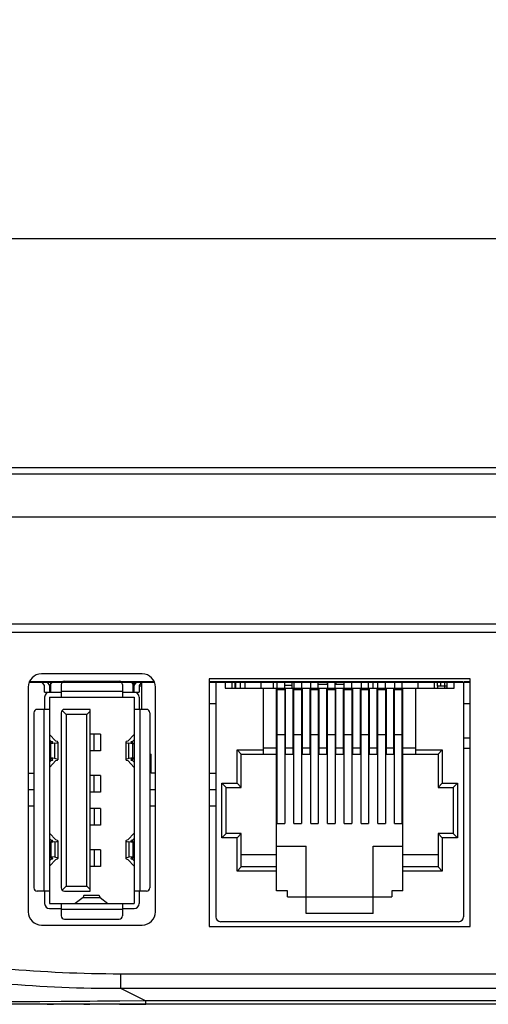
# Model space of a CAD drawing. Header units: millimetres. Extents: x -3986 to -2796, y 1863 to 2704.
# Tile 14 of 27: x -3570 to -3542, y 2369 to 2429. Entities that reach past the tile are written whole.
import ezdxf

# ---------------------------------------------------------------- set-up
doc = ezdxf.new("R2010")
doc.units = ezdxf.units.MM
doc.header["$LTSCALE"] = 65.395
doc.header["$PDMODE"] = 3
doc.header["$PDSIZE"] = 8
doc.linetypes.add('CENTERX2', pattern=[101.6, 63.5, -12.7, 12.7, -12.7])
doc.layers.get('0').update_dxf_attribs({"linetype": 'CONTINUOUS'})
doc.layers.get('Defpoints').update_dxf_attribs({"linetype": 'CONTINUOUS'})
for name, color, linetype in [('2378309_01-SHAPE', 7, 'CONTINUOUS'), ('2378309_03-SHAPE', 7, 'CONTINUOUS'), ('533980471-SHAPE', 7, 'CONTINUOUS'), ('BATT_CR2032-SHAPE', 7, 'CONTINUOUS'), ('BATTERY_COVER-RN07W-SHAPE', 7, 'CONTINUOUS'), ('CASE-RN07W-SHAPE', 7, 'CONTINUOUS'), ('FX-W-124-SHAPE', 7, 'CONTINUOUS'), ('KHS02-OTAX-SHAPE', 7, 'CONTINUOUS'), ('M50-3100545-SHAPE', 7, 'CONTINUOUS'), ('PCB_MAIN-OP_07W_BASE-SHAPE', 7, 'CONTINUOUS'), ('TACT_FSM6JS_TE-SHAPE', 7, 'CONTINUOUS'), ('TOUCH-700MIWE-42P-SHAPE', 7, 'CONTINUOUS'), ('USB-1001-008-01001_CNC-SHAPE', 7, 'CONTINUOUS')]:
    doc.layers.add(name, color=color, linetype=linetype)
doc.styles.get("Standard").update_dxf_attribs({"font": 'gothic.ttf'})
doc.dimstyles.new('WALL', dxfattribs={"dimtxt": 10, "dimasz": 8, "dimexe": 5, "dimexo": 5, "dimgap": 1.5, "dimtad": 1, "dimtoh": 1, "dimdsep": 46, "dimtxsty": 'Standard', "dimcen": 0, "dimadec": 0, "dimazin": 0, "dimtp": 0.001, "dimtm": 0.001, "dimtfac": 1, "dimtofl": 0, "dimtmove": 0, "dimatfit": 3, "dimfxl": 1, "dimtolj": 1, "dimarcsym": 0})

# ---------------------------------------------------------------- blocks, each defined once
blk = doc.blocks.new('*D397')
at = {"color": 0, "lineweight": -2}
for p, q in [((-3590.65, 2403.572), (-3590.65, 2420.412)), ((-3421.75, 2403.572), (-3421.75, 2420.412)), ((-3429.75, 2415.412), (-3582.65, 2415.412))]:
    blk.add_line(p, q, dxfattribs=at)
at = {"color": 0}
for points in [[(-3582.65, 2416.746), (-3582.65, 2414.079), (-3590.65, 2415.412)], [(-3429.75, 2414.079), (-3429.75, 2416.746), (-3421.75, 2415.412)]]:
    blk.add_solid(points, dxfattribs=at)
at = {"layer": 'Defpoints', "color": 0}
for p in [(-3590.65, 2415.412), (-3590.65, 2398.572), (-3421.75, 2398.572)]:
    blk.add_point(p, dxfattribs=at)
at = {"color": 0, "linetype": 'CENTERX2', "insert": (-3504.64, 2422.106), "char_height": 10, "attachment_point": 5}
blk.add_mtext('\\A1;168.9', dxfattribs=at)

msp = doc.modelspace()

# ---------------------------------------------------------------- linework, layer by layer
at = {"layer": '2378309_01-SHAPE', "color": 7, "linetype": 'Continuous'}
for p, q in [((-3563.042822, 2388.422052), (-3563.136794, 2388.422052)), ((-3563.129592, 2388.322052), (-3563.079592, 2388.322052)), ((-3563.089592, 2388.572052), (-3563.089592, 2388.422052)), ((-3562.639592, 2388.322052), (-3562.779592, 2388.322052))]:
    msp.add_line(p, q, dxfattribs=at)
at = {"layer": '2378309_03-SHAPE', "color": 7, "linetype": 'Continuous'}
for p, q in [((-3568.139592, 2388.572052), (-3568.139592, 2388.431308)), ((-3562.639592, 2388.562427), (-3562.639592, 2386.922052)), ((-3556.939592, 2388.572052), (-3556.939592, 2388.216452)), ((-3556.639592, 2388.216452), (-3556.639592, 2388.572052)), ((-3562.129592, 2384.222052), (-3562.039592, 2384.222052)), ((-3562.039592, 2383.072052), (-3562.039592, 2384.222052)), ((-3569.489592, 2383.072052), (-3569.149592, 2383.072052)), ((-3561.789592, 2383.072052), (-3562.039592, 2383.072052)), ((-3558.539592, 2383.072052), (-3558.139592, 2383.072052))]:
    msp.add_line(p, q, dxfattribs=at)
at = {"layer": '533980471-SHAPE', "color": 7, "linetype": 'Continuous'}
for p, q in [((-3544.714592, 2388.322052), (-3544.714592, 2388.572052)), ((-3544.139592, 2388.322052), (-3544.714592, 2388.322052)), ((-3544.514592, 2388.322052), (-3544.514592, 2388.572052)), ((-3544.220192, 2388.216452), (-3544.214592, 2388.222052)), ((-3544.214592, 2388.222052), (-3544.139592, 2388.222052))]:
    msp.add_line(p, q, dxfattribs=at)
at = {"layer": 'BATT_CR2032-SHAPE', "color": 7, "linetype": 'Continuous'}
for p, q in [((-3562.039592, 2384.022052), (-3562.129592, 2384.022052)), ((-3562.129592, 2383.872052), (-3562.039592, 2383.872052))]:
    msp.add_line(p, q, dxfattribs=at)
at = {"layer": 'BATTERY_COVER-RN07W-SHAPE', "color": 7, "linetype": 'Continuous'}
for p, q in [((-3568.33631, 2369.072052), (-3567.952712, 2369.072052)), ((-3566.123145, 2369.072052), (-3565.7594, 2369.072052)), ((-3563.965232, 2369.072052), (-3562.362755, 2369.072052))]:
    msp.add_line(p, q, dxfattribs=at)
at = {"layer": 'CASE-RN07W-SHAPE', "color": 7, "linetype": 'Continuous'}
for p, q in [((-3590.626902, 2401.172052), (-3421.772282, 2401.172052)), ((-3604.822893, 2398.572052), (-3404.45629, 2398.572052)), ((-3404.626503, 2392.071881), (-3604.65268, 2392.071881)), ((-3405.139592, 2391.572052), (-3604.139592, 2391.572052)), ((-3562.589592, 2389.072052), (-3568.689592, 2389.072052)), ((-3558.539592, 2388.772052), (-3558.539592, 2373.772052)), ((-3542.739592, 2388.772052), (-3558.539592, 2388.772052)), ((-3542.739592, 2373.772052), (-3542.739592, 2388.772052)), ((-3569.489592, 2388.272052), (-3569.489592, 2374.672052)), ((-3561.789592, 2374.672052), (-3561.789592, 2388.272052)), ((-3544.698164, 2388.216452), (-3544.696326, 2388.321733)), ((-3543.139592, 2384.572052), (-3542.739592, 2384.572052)), ((-3569.489592, 2382.072052), (-3569.149592, 2382.072052)), ((-3562.129592, 2382.072052), (-3561.789592, 2382.072052)), ((-3558.539592, 2382.072052), (-3558.139592, 2382.072052)), ((-3569.489592, 2381.089504), (-3569.149592, 2381.089504)), ((-3562.129592, 2381.089504), (-3561.789592, 2381.089504)), ((-3558.539592, 2381.089504), (-3558.139592, 2381.089504)), ((-3568.689592, 2373.872052), (-3562.589592, 2373.872052)), ((-3558.539592, 2373.772052), (-3542.739592, 2373.772052)), ((-3563.910893, 2370.923251), (-3563.910893, 2370.044217)), ((-3563.910893, 2370.923251), (-3519.607279, 2370.923251)), ((-3563.910893, 2370.044217), (-3562.362755, 2369.279079)), ((-3563.910893, 2370.044217), (-3519.622623, 2370.044217)), ((-3439.678546, 2369.072052), (-3581.512765, 2369.072052)), ((-3569.752807, 2369.218375), (-3569.795891, 2369.21808)), ((-3569.751022, 2369.2185), (-3569.793991, 2369.218207)), ((-3569.669651, 2369.218948), (-3569.752807, 2369.218375)), ((-3568.792067, 2369.22517), (-3569.669651, 2369.218948)), ((-3567.49951, 2369.234903), (-3568.792067, 2369.22517)), ((-3566.639165, 2369.241723), (-3567.49951, 2369.234903)), ((-3565.759912, 2369.248955), (-3566.639165, 2369.241723)), ((-3565.30525, 2369.252792), (-3565.759912, 2369.248955)), ((-3564.420109, 2369.260442), (-3565.30525, 2369.252792)), ((-3563.965326, 2369.264462), (-3564.420109, 2369.260442)), ((-3563.942931, 2369.264662), (-3563.965326, 2369.264462)), ((-3563.9428, 2369.26374), (-3563.965163, 2369.26356)), ((-3562.362755, 2369.279079), (-3563.942931, 2369.264662)), ((-3562.362755, 2369.072052), (-3562.362755, 2369.279079)), ((-3519.635978, 2369.279079), (-3562.362755, 2369.279079))]:
    msp.add_line(p, q, dxfattribs=at)
for centre, start, end in [((-3568.689592, 2388.272052), 90, 180), ((-3562.589592, 2388.272052), 0, 90), ((-3568.689592, 2374.672052), 180, 270), ((-3562.589592, 2374.672052), 270, 0)]:
    msp.add_arc(centre, 0.8, start, end, dxfattribs=at)
for points, knots in [([(-3582.517017, 2373.048119), (-3580.990785, 2372.708839), (-3574.859328, 2371.502539), (-3568.596454, 2370.923254), (-3563.910893, 2370.923251)], [0, 0, 0, 0, 0.250196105, 1, 1, 1, 1]), ([(-3582.725746, 2372.122121), (-3581.182047, 2371.783334), (-3574.980648, 2370.582395), (-3568.647046, 2370.022332), (-3563.910893, 2370.044217)], [0, 0, 0, 0, 0.250202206, 1, 1, 1, 1]), ([(-3569.795891, 2369.21808), (-3570.377081, 2369.214103), (-3572.563004, 2369.200033), (-3574.748956, 2369.189603), (-3576.353718, 2369.185994)], [0, 0, 0, 0, 0.265878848, 1, 1, 1, 1])]:
    msp.add_open_spline(points, degree=3, knots=knots, dxfattribs=at)
at = {"layer": 'FX-W-124-SHAPE', "color": 7, "linetype": 'Continuous'}
for p, q in [((-3558.139592, 2388.572052), (-3557.573792, 2388.572052)), ((-3558.139592, 2388.572052), (-3558.139592, 2374.372052)), ((-3557.573792, 2388.572052), (-3557.573792, 2388.216452)), ((-3557.573792, 2388.216452), (-3543.705392, 2388.216452)), ((-3557.139592, 2388.216452), (-3557.139592, 2388.572052)), ((-3556.989592, 2388.572052), (-3556.989592, 2388.216452)), ((-3556.354592, 2388.216452), (-3556.354592, 2388.572052)), ((-3555.402092, 2388.572052), (-3555.402092, 2388.216452)), ((-3555.249692, 2384.216452), (-3555.249692, 2388.216452)), ((-3554.462292, 2375.948752), (-3554.462292, 2388.216452)), ((-3554.424192, 2388.216452), (-3554.424192, 2388.572052)), ((-3554.424192, 2388.127552), (-3553.966992, 2388.127552)), ((-3554.424192, 2380.025554), (-3554.424192, 2388.127552)), ((-3553.966992, 2388.216452), (-3553.966992, 2388.572052)), ((-3553.966992, 2388.127552), (-3553.966992, 2380.025554)), ((-3553.928892, 2388.216452), (-3553.928892, 2384.216452)), ((-3553.446292, 2384.216452), (-3553.446292, 2388.216452)), ((-3553.408192, 2388.572052), (-3553.408192, 2388.216452)), ((-3553.408192, 2388.127552), (-3552.950992, 2388.127552)), ((-3553.408192, 2380.025554), (-3553.408192, 2388.127552)), ((-3552.950992, 2388.572052), (-3552.950992, 2388.216452)), ((-3552.950992, 2388.127552), (-3552.950992, 2380.025554)), ((-3552.912892, 2388.216452), (-3552.912892, 2384.216452)), ((-3552.430292, 2384.216452), (-3552.430292, 2388.216452)), ((-3552.392192, 2388.216452), (-3552.392192, 2388.572052)), ((-3552.392192, 2388.127552), (-3551.934992, 2388.127552)), ((-3552.392192, 2380.025554), (-3552.392192, 2388.127552)), ((-3551.934992, 2388.216452), (-3551.934992, 2388.572052)), ((-3551.934992, 2388.127552), (-3551.934992, 2380.025554)), ((-3551.896892, 2388.216452), (-3551.896892, 2384.216452)), ((-3551.414292, 2384.216452), (-3551.414292, 2388.216452)), ((-3551.376192, 2388.572052), (-3551.376192, 2388.216452)), ((-3551.376192, 2388.127552), (-3550.918992, 2388.127552)), ((-3551.376192, 2380.025554), (-3551.376192, 2388.127552)), ((-3550.918992, 2388.216452), (-3550.918992, 2388.572052)), ((-3550.918992, 2388.127552), (-3550.918992, 2380.025554)), ((-3550.880892, 2388.216452), (-3550.880892, 2384.216452)), ((-3550.398292, 2384.216452), (-3550.398292, 2388.216452)), ((-3550.360192, 2388.216452), (-3550.360192, 2388.572052)), ((-3550.360192, 2388.127552), (-3549.902992, 2388.127552)), ((-3550.360192, 2380.025554), (-3550.360192, 2388.127552)), ((-3549.902992, 2388.216452), (-3549.902992, 2388.572052)), ((-3549.902992, 2388.127552), (-3549.902992, 2380.025554)), ((-3549.864892, 2388.216452), (-3549.864892, 2384.216452)), ((-3549.382292, 2384.216452), (-3549.382292, 2388.216452)), ((-3549.344192, 2388.572052), (-3549.344192, 2388.216452)), ((-3549.344192, 2388.127552), (-3548.886992, 2388.127552)), ((-3549.344192, 2380.025554), (-3549.344192, 2388.127552)), ((-3548.886992, 2388.216452), (-3548.886992, 2388.572052)), ((-3548.886992, 2388.127552), (-3548.886992, 2380.025554)), ((-3548.848892, 2388.216452), (-3548.848892, 2384.216452)), ((-3548.366292, 2384.216452), (-3548.366292, 2388.216452)), ((-3548.328192, 2388.216452), (-3548.328192, 2388.572052)), ((-3548.328192, 2388.127552), (-3547.870992, 2388.127552)), ((-3548.328192, 2380.025554), (-3548.328192, 2388.127552)), ((-3547.870992, 2388.216452), (-3547.870992, 2388.572052)), ((-3547.870992, 2388.127552), (-3547.870992, 2380.025554)), ((-3547.832892, 2388.216452), (-3547.832892, 2384.216452)), ((-3547.350292, 2384.216452), (-3547.350292, 2388.216452)), ((-3547.312192, 2388.572052), (-3547.312192, 2388.216452)), ((-3547.312192, 2388.127552), (-3546.854992, 2388.127552)), ((-3547.312192, 2380.025554), (-3547.312192, 2388.127552)), ((-3546.854992, 2388.216452), (-3546.854992, 2388.572052)), ((-3546.854992, 2380.025554), (-3546.854992, 2388.127552)), ((-3546.816892, 2375.948752), (-3546.816892, 2388.216452)), ((-3546.029492, 2384.216452), (-3546.029492, 2388.216452)), ((-3545.877092, 2388.216452), (-3545.877092, 2388.572052)), ((-3544.924592, 2388.572052), (-3544.924592, 2388.216452)), ((-3544.289592, 2388.572052), (-3544.289592, 2388.216452)), ((-3544.139592, 2388.216452), (-3544.139592, 2388.572052)), ((-3543.705392, 2388.572052), (-3543.139592, 2388.572052)), ((-3543.705392, 2388.216452), (-3543.705392, 2388.572052)), ((-3543.139592, 2388.572052), (-3543.139592, 2374.372052)), ((-3558.539592, 2387.272052), (-3558.139592, 2387.272052)), ((-3543.139592, 2387.272052), (-3542.739592, 2387.272052)), ((-3554.424192, 2385.401849), (-3553.966992, 2385.401849)), ((-3553.408192, 2385.401849), (-3552.950992, 2385.401849)), ((-3552.392192, 2385.401849), (-3551.934992, 2385.401849)), ((-3551.376192, 2385.401849), (-3550.918992, 2385.401849)), ((-3550.360192, 2385.401849), (-3549.902992, 2385.401849)), ((-3549.344192, 2385.401849), (-3548.886992, 2385.401849)), ((-3548.328192, 2385.401849), (-3547.870992, 2385.401849)), ((-3547.312192, 2385.401849), (-3546.854992, 2385.401849)), ((-3556.849892, 2384.470452), (-3555.249692, 2384.470452)), ((-3556.595892, 2384.216452), (-3556.849892, 2384.470452)), ((-3556.849892, 2382.451152), (-3556.849892, 2384.470452)), ((-3555.249692, 2384.597452), (-3554.462292, 2384.597452)), ((-3553.928892, 2384.597452), (-3553.446292, 2384.597452)), ((-3552.912892, 2384.597452), (-3552.430292, 2384.597452)), ((-3551.896892, 2384.597452), (-3551.414292, 2384.597452)), ((-3550.880892, 2384.597452), (-3550.398292, 2384.597452)), ((-3549.864892, 2384.597452), (-3549.382292, 2384.597452)), ((-3548.848892, 2384.597452), (-3548.366292, 2384.597452)), ((-3547.832892, 2384.597452), (-3547.350292, 2384.597452)), ((-3546.816892, 2384.597452), (-3546.029492, 2384.597452)), ((-3546.029492, 2384.470452), (-3544.429292, 2384.470452)), ((-3544.683292, 2384.216452), (-3544.429292, 2384.470452)), ((-3544.429292, 2384.470452), (-3544.429292, 2382.451152)), ((-3556.595892, 2382.197152), (-3556.595892, 2384.216452)), ((-3556.595892, 2384.216452), (-3554.424192, 2384.216452)), ((-3553.966992, 2384.216452), (-3553.408192, 2384.216452)), ((-3552.950992, 2384.216452), (-3552.392192, 2384.216452)), ((-3551.934992, 2384.216452), (-3551.376192, 2384.216452)), ((-3550.918992, 2384.216452), (-3550.360192, 2384.216452)), ((-3549.902992, 2384.216452), (-3549.344192, 2384.216452)), ((-3548.886992, 2384.216452), (-3548.328192, 2384.216452)), ((-3547.870992, 2384.216452), (-3547.312192, 2384.216452)), ((-3546.854992, 2384.216452), (-3544.683292, 2384.216452)), ((-3544.683292, 2384.216452), (-3544.683292, 2382.197152)), ((-3557.767592, 2382.451152), (-3556.849892, 2382.451152)), ((-3557.513592, 2382.197152), (-3557.767592, 2382.451152)), ((-3557.767592, 2379.149152), (-3557.767592, 2382.451152)), ((-3557.513592, 2382.197152), (-3556.595892, 2382.197152)), ((-3557.513592, 2379.403152), (-3557.513592, 2382.197152)), ((-3556.595892, 2382.197152), (-3556.849892, 2382.451152)), ((-3544.683292, 2382.197152), (-3544.429292, 2382.451152)), ((-3544.683292, 2382.197152), (-3543.765592, 2382.197152)), ((-3544.429292, 2382.451152), (-3543.511592, 2382.451152)), ((-3543.765592, 2382.197152), (-3543.511592, 2382.451152)), ((-3543.765592, 2382.197152), (-3543.765592, 2379.403152)), ((-3543.511592, 2382.451152), (-3543.511592, 2379.149152)), ((-3554.424192, 2380.025554), (-3553.966992, 2380.025554)), ((-3553.408192, 2380.025554), (-3552.950992, 2380.025554)), ((-3552.392192, 2380.025554), (-3551.934992, 2380.025554)), ((-3551.376192, 2380.025554), (-3550.918992, 2380.025554)), ((-3550.360192, 2380.025554), (-3549.902992, 2380.025554)), ((-3549.344192, 2380.025554), (-3548.886992, 2380.025554)), ((-3548.328192, 2380.025554), (-3547.870992, 2380.025554)), ((-3547.312192, 2380.025554), (-3546.854992, 2380.025554)), ((-3557.513592, 2379.403152), (-3557.767592, 2379.149152)), ((-3556.849892, 2379.149152), (-3557.767592, 2379.149152)), ((-3556.595892, 2379.403152), (-3557.513592, 2379.403152)), ((-3556.595892, 2379.403152), (-3556.849892, 2379.149152)), ((-3556.849892, 2377.129852), (-3556.849892, 2379.149152)), ((-3556.595892, 2377.383852), (-3556.595892, 2379.403152)), ((-3543.765592, 2379.403152), (-3544.683292, 2379.403152)), ((-3544.683292, 2379.403152), (-3544.429292, 2379.149152)), ((-3544.683292, 2379.403152), (-3544.683292, 2377.383852)), ((-3543.511592, 2379.149152), (-3544.429292, 2379.149152)), ((-3544.429292, 2379.149152), (-3544.429292, 2377.129852)), ((-3543.765592, 2379.403152), (-3543.511592, 2379.149152)), ((-3554.462292, 2378.653852), (-3552.671592, 2378.653852)), ((-3552.671592, 2374.577152), (-3552.671592, 2378.653852)), ((-3548.607592, 2378.653852), (-3546.816892, 2378.653852)), ((-3548.607592, 2374.577152), (-3548.607592, 2378.653852)), ((-3556.595892, 2378.145852), (-3554.462292, 2378.145852)), ((-3546.816892, 2378.145852), (-3544.683292, 2378.145852)), ((-3556.595892, 2377.383852), (-3556.849892, 2377.129852)), ((-3554.462292, 2377.383852), (-3556.595892, 2377.383852)), ((-3544.683292, 2377.383852), (-3546.816892, 2377.383852)), ((-3544.683292, 2377.383852), (-3544.429292, 2377.129852)), ((-3554.462292, 2377.129852), (-3556.849892, 2377.129852)), ((-3544.429292, 2377.129852), (-3546.816892, 2377.129852)), ((-3553.789192, 2375.948752), (-3554.462292, 2375.948752)), ((-3553.789192, 2375.567752), (-3553.789192, 2375.948752)), ((-3553.789192, 2375.567752), (-3547.489992, 2375.567752)), ((-3546.816892, 2375.948752), (-3547.489992, 2375.948752)), ((-3547.489992, 2375.948752), (-3547.489992, 2375.567752)), ((-3548.607592, 2374.577152), (-3552.671592, 2374.577152)), ((-3543.439592, 2374.072052), (-3557.839592, 2374.072052))]:
    msp.add_line(p, q, dxfattribs=at)
for centre, start, end in [((-3557.839592, 2374.372052), 180, 270), ((-3543.439592, 2374.372052), 270, 0)]:
    msp.add_arc(centre, 0.3, start, end, dxfattribs=at)
at = {"layer": 'KHS02-OTAX-SHAPE', "color": 7, "linetype": 'Continuous'}
for p, q in [((-3551.399592, 2388.422052), (-3551.934992, 2388.422052)), ((-3551.399592, 2388.572052), (-3551.399592, 2388.422052)), ((-3550.879592, 2388.572052), (-3550.879592, 2388.422052)), ((-3550.360192, 2388.422052), (-3550.879592, 2388.422052))]:
    msp.add_line(p, q, dxfattribs=at)
at = {"layer": 'M50-3100545-SHAPE', "color": 7, "linetype": 'Continuous'}
msp.add_line((-3542.739592, 2385.172052), (-3543.139592, 2385.172052), dxfattribs=at)
at = {"layer": 'PCB_MAIN-OP_07W_BASE-SHAPE', "color": 7, "linetype": 'Continuous'}
for p, q in [((-3569.189592, 2388.572052), (-3569.289592, 2388.572052)), ((-3561.989592, 2388.572052), (-3562.089592, 2388.572052)), ((-3558.114592, 2388.572052), (-3558.214592, 2388.572052)), ((-3543.164592, 2388.572052), (-3543.139592, 2388.572052))]:
    msp.add_line(p, q, dxfattribs=at)
at = {"layer": 'PCB_MAIN-OP_07W_BASE-SHAPE', "color": 4, "linetype": 'Continuous', "const_width": 0.1189}
for points in [[(-3569.239592, 2388.572052), (-3569.430694, 2388.572052)], [(-3561.84849, 2388.572052), (-3562.039592, 2388.572052)], [(-3558.164592, 2388.572052), (-3558.539592, 2388.572052)], [(-3542.739592, 2388.572052), (-3543.139592, 2388.572052)]]:
    msp.add_lwpolyline(points, dxfattribs=at)
at = {"layer": 'PCB_MAIN-OP_07W_BASE-SHAPE', "color": 7, "linetype": 'Continuous', "const_width": 0.1189}
for points in [[(-3569.239592, 2388.572052), (-3562.039592, 2388.572052)], [(-3543.164592, 2388.572052), (-3558.164592, 2388.572052)]]:
    msp.add_lwpolyline(points, dxfattribs=at)
at = {"layer": 'TACT_FSM6JS_TE-SHAPE', "color": 7, "linetype": 'Continuous'}
for p, q in [((-3554.639592, 2388.216452), (-3554.639592, 2388.572052)), ((-3553.539592, 2388.372052), (-3553.966992, 2388.372052)), ((-3553.539592, 2388.572052), (-3553.539592, 2388.216452)), ((-3548.639592, 2388.572052), (-3548.639592, 2388.216452))]:
    msp.add_line(p, q, dxfattribs=at)
at = {"layer": 'TOUCH-700MIWE-42P-SHAPE', "color": 7, "linetype": 'Continuous'}
msp.add_line((-3588.079592, 2401.572052), (-3423.679592, 2401.572052), dxfattribs=at)
at = {"layer": 'USB-1001-008-01001_CNC-SHAPE', "color": 7, "linetype": 'Continuous'}
for p, q in [((-3567.289592, 2388.622052), (-3563.989592, 2388.622052)), ((-3568.499592, 2388.372052), (-3568.64667, 2388.572052)), ((-3568.499592, 2387.972052), (-3568.499592, 2388.372052)), ((-3568.34667, 2388.572052), (-3568.199592, 2388.372052)), ((-3568.199592, 2388.372052), (-3568.199592, 2387.972052)), ((-3568.149592, 2388.372052), (-3568.149592, 2387.972052)), ((-3567.489592, 2388.422052), (-3567.489592, 2387.672052)), ((-3567.489592, 2388.022052), (-3563.789592, 2388.022052)), ((-3563.789592, 2388.422052), (-3563.789592, 2387.672052)), ((-3563.129592, 2387.972052), (-3563.129592, 2388.372052)), ((-3563.079592, 2388.372052), (-3562.932513, 2388.572052)), ((-3563.079592, 2387.972052), (-3563.079592, 2388.372052)), ((-3562.632513, 2388.572052), (-3562.779592, 2388.372052)), ((-3562.779592, 2388.372052), (-3562.779592, 2387.972052)), ((-3568.499592, 2387.972052), (-3567.489592, 2387.972052)), ((-3568.499592, 2387.672052), (-3568.499592, 2386.922052)), ((-3568.199592, 2387.672052), (-3568.199592, 2375.172052)), ((-3568.199592, 2387.672052), (-3563.079592, 2387.672052)), ((-3563.789592, 2387.972052), (-3562.779592, 2387.972052)), ((-3563.079592, 2387.672052), (-3563.079592, 2375.172052)), ((-3562.779592, 2387.672052), (-3562.779592, 2386.922052)), ((-3568.199592, 2386.922052), (-3568.949592, 2386.922052)), ((-3568.549592, 2386.922052), (-3568.549592, 2375.922052)), ((-3567.189592, 2386.622052), (-3567.431013, 2386.863473)), ((-3565.739592, 2386.922052), (-3567.289592, 2386.922052)), ((-3565.739592, 2386.822052), (-3565.939592, 2386.622052)), ((-3565.739592, 2375.922052), (-3565.739592, 2386.922052)), ((-3562.329592, 2386.922052), (-3563.079592, 2386.922052)), ((-3562.729592, 2386.922052), (-3562.729592, 2375.922052)), ((-3569.149592, 2386.722052), (-3569.149592, 2376.122052)), ((-3567.489592, 2386.722052), (-3567.489592, 2376.122052)), ((-3565.939592, 2386.622052), (-3567.189592, 2386.622052)), ((-3567.189592, 2386.622052), (-3567.189592, 2376.222052)), ((-3565.939592, 2376.222052), (-3565.939592, 2386.622052)), ((-3562.129592, 2386.722052), (-3562.129592, 2376.122052)), ((-3568.108022, 2384.985737), (-3568.199592, 2385.085275)), ((-3568.197339, 2385.411383), (-3567.819272, 2385.000414)), ((-3565.109592, 2385.422052), (-3565.739592, 2385.422052)), ((-3565.491558, 2384.422052), (-3565.491558, 2385.422052)), ((-3565.109592, 2385.422052), (-3565.109592, 2384.422052)), ((-3563.459911, 2385.000414), (-3563.081845, 2385.411383)), ((-3563.079592, 2385.085275), (-3563.171161, 2384.985737)), ((-3568.199592, 2384.88814), (-3568.113581, 2384.901821)), ((-3568.119778, 2384.838542), (-3568.199592, 2384.847481)), ((-3567.883767, 2384.876083), (-3568.119778, 2384.838542)), ((-3568.119778, 2383.984224), (-3568.119778, 2384.838542)), ((-3568.108022, 2384.901821), (-3568.108022, 2384.985737)), ((-3567.883767, 2383.946684), (-3567.883767, 2384.876083)), ((-3567.6996, 2384.944238), (-3567.6996, 2383.878529)), ((-3563.579584, 2384.944238), (-3563.579584, 2383.878529)), ((-3563.159405, 2384.838542), (-3563.395416, 2384.876083)), ((-3563.395416, 2383.946684), (-3563.395416, 2384.876083)), ((-3563.171161, 2384.901821), (-3563.171161, 2384.985737)), ((-3563.165603, 2384.901821), (-3563.079592, 2384.88814)), ((-3563.079592, 2384.847481), (-3563.159405, 2384.838542)), ((-3563.159405, 2383.984224), (-3563.159405, 2384.838542)), ((-3568.119778, 2383.984224), (-3568.199592, 2383.975286)), ((-3568.199592, 2383.934627), (-3568.113581, 2383.920946)), ((-3568.108022, 2383.83703), (-3568.199592, 2383.737492)), ((-3567.883767, 2383.946684), (-3568.119778, 2383.984224)), ((-3568.108022, 2383.83703), (-3568.108022, 2383.920946)), ((-3565.109592, 2384.422052), (-3565.739592, 2384.422052)), ((-3563.159405, 2383.984224), (-3563.395416, 2383.946684)), ((-3563.171161, 2383.83703), (-3563.171161, 2383.920946)), ((-3563.079592, 2383.737492), (-3563.171161, 2383.83703)), ((-3563.165603, 2383.920946), (-3563.079592, 2383.934627)), ((-3563.079592, 2383.975286), (-3563.159405, 2383.984224)), ((-3568.197339, 2383.411383), (-3567.819272, 2383.822352)), ((-3563.459911, 2383.822352), (-3563.081845, 2383.411383)), ((-3565.109592, 2382.922052), (-3565.739592, 2382.922052)), ((-3565.491558, 2381.922052), (-3565.491558, 2382.922052)), ((-3565.109592, 2382.922052), (-3565.109592, 2381.922052)), ((-3565.109592, 2381.922052), (-3565.739592, 2381.922052)), ((-3565.109592, 2380.922052), (-3565.739592, 2380.922052)), ((-3565.491558, 2380.922052), (-3565.491558, 2379.922052)), ((-3565.109592, 2380.922052), (-3565.109592, 2379.922052)), ((-3565.109592, 2379.922052), (-3565.739592, 2379.922052)), ((-3568.108022, 2379.007074), (-3568.199592, 2379.106612)), ((-3568.197339, 2379.43272), (-3567.819272, 2379.021752)), ((-3563.459911, 2379.021752), (-3563.081845, 2379.43272)), ((-3563.079592, 2379.106612), (-3563.171161, 2379.007074)), ((-3568.199592, 2378.909477), (-3568.113581, 2378.923158)), ((-3568.119778, 2378.859879), (-3568.199592, 2378.868818)), ((-3567.883767, 2378.89742), (-3568.119778, 2378.859879)), ((-3568.119778, 2378.859879), (-3568.119778, 2378.005561)), ((-3568.108022, 2379.007074), (-3568.108022, 2378.923158)), ((-3567.883767, 2378.89742), (-3567.883767, 2377.968021)), ((-3567.6996, 2378.965575), (-3567.6996, 2377.899866)), ((-3563.579584, 2378.965575), (-3563.579584, 2377.899866)), ((-3563.159405, 2378.859879), (-3563.395416, 2378.89742)), ((-3563.395416, 2378.89742), (-3563.395416, 2377.968021)), ((-3563.171161, 2379.007074), (-3563.171161, 2378.923158)), ((-3563.165603, 2378.923158), (-3563.079592, 2378.909477)), ((-3563.079592, 2378.868818), (-3563.159405, 2378.859879)), ((-3563.159405, 2378.859879), (-3563.159405, 2378.005561)), ((-3568.119778, 2378.005561), (-3568.199592, 2377.996623)), ((-3568.199592, 2377.955964), (-3568.113581, 2377.942283)), ((-3567.883767, 2377.968021), (-3568.119778, 2378.005561)), ((-3568.108022, 2377.942283), (-3568.108022, 2377.858367)), ((-3565.109592, 2378.422052), (-3565.739592, 2378.422052)), ((-3565.491558, 2378.422052), (-3565.491558, 2377.422052)), ((-3565.109592, 2378.422052), (-3565.109592, 2377.422052)), ((-3563.159405, 2378.005561), (-3563.395416, 2377.968021)), ((-3563.171161, 2377.942283), (-3563.171161, 2377.858367)), ((-3563.165603, 2377.942283), (-3563.079592, 2377.955964)), ((-3563.079592, 2377.996623), (-3563.159405, 2378.005561)), ((-3568.108022, 2377.858367), (-3568.199592, 2377.758829)), ((-3568.197339, 2377.43272), (-3567.819272, 2377.843689)), ((-3565.109592, 2377.422052), (-3565.739592, 2377.422052)), ((-3563.459911, 2377.843689), (-3563.081845, 2377.43272)), ((-3563.079592, 2377.758829), (-3563.171161, 2377.858367)), ((-3567.189592, 2376.222052), (-3567.431013, 2375.980631)), ((-3567.189592, 2376.222052), (-3565.939592, 2376.222052)), ((-3565.739592, 2376.022052), (-3565.939592, 2376.222052)), ((-3568.199592, 2375.922052), (-3568.949592, 2375.922052)), ((-3568.499592, 2375.922052), (-3568.499592, 2375.172052)), ((-3567.289592, 2375.922052), (-3565.739592, 2375.922052)), ((-3566.173984, 2375.542121), (-3566.640062, 2375.172052)), ((-3566.173984, 2375.542121), (-3565.140465, 2375.542121)), ((-3566.095987, 2375.672052), (-3565.218461, 2375.672052)), ((-3565.140465, 2375.542121), (-3564.674387, 2375.172052)), ((-3562.329592, 2375.922052), (-3563.079592, 2375.922052)), ((-3562.779592, 2375.922052), (-3562.779592, 2375.172052)), ((-3568.199592, 2375.172052), (-3563.079592, 2375.172052)), ((-3567.489592, 2375.172052), (-3567.489592, 2374.422052)), ((-3563.789592, 2375.172052), (-3563.789592, 2374.422052)), ((-3568.199592, 2374.872052), (-3567.489592, 2374.872052)), ((-3567.489592, 2374.822052), (-3563.789592, 2374.822052)), ((-3563.789592, 2374.872052), (-3563.079592, 2374.872052)), ((-3567.289592, 2374.222052), (-3563.989592, 2374.222052))]:
    msp.add_line(p, q, dxfattribs=at)
for centre, radius, start, end in [((-3567.289592, 2388.422052), 0.2, 90, 180), ((-3563.989592, 2388.422052), 0.2, 0, 90), ((-3567.949592, 2388.372052), 0.2, 90, 180), ((-3563.329592, 2388.372052), 0.2, 0, 90), ((-3568.199592, 2387.672052), 0.3, 90, 180), ((-3563.079592, 2387.672052), 0.3, 0, 90), ((-3568.949592, 2386.722052), 0.2, 90, 180), ((-3567.289592, 2386.722052), 0.2, 90, 180), ((-3562.329592, 2386.722052), 0.2, 0, 90), ((-3568.949592, 2376.122052), 0.2, 180, 270), ((-3567.289592, 2376.122052), 0.2, 180, 270), ((-3562.329592, 2376.122052), 0.2, 270, 0), ((-3568.199592, 2375.172052), 0.3, 180, 270), ((-3563.079592, 2375.172052), 0.3, 270, 0), ((-3567.289592, 2374.422052), 0.2, 180, 270), ((-3563.989592, 2374.422052), 0.2, 270, 0)]:
    msp.add_arc(centre, radius, start, end, dxfattribs=at)
for centre, major_axis, ratio, start_param, end_param in [((-3568.499592, 2384.944238), (0.5, 0), 0.133470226, 5.594405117, 6.954284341), ((-3568.499592, 2384.944238), (0.799992, 0), 0.133470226, -0.692286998, 0.554035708), ((-3562.779592, 2384.944238), (0.799992, 0), 0.133470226, 2.587556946, 3.833879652), ((-3562.779592, 2384.944238), (0.5, 0), 0.133470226, 2.47049362, 3.830372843), ((-3568.499592, 2383.878529), (0.5, 0), 0.133470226, -0.671099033, 0.68878019), ((-3568.499592, 2383.878529), (0.799992, 0), 0.133470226, 5.729149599, 6.975472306), ((-3562.779592, 2383.878529), (0.799992, 0), 0.133470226, 2.449305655, 3.695628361), ((-3562.779592, 2383.878529), (0.5, 0), 0.133470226, 8.735997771, 10.095876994), ((-3568.499592, 2378.965575), (0.5, 0), 0.133470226, 5.594405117, 6.954284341), ((-3568.499592, 2378.965575), (0.799992, 0), 0.133470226, -0.692286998, 0.554035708), ((-3562.779592, 2378.965575), (0.799992, 0), 0.133470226, 2.587556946, 3.833879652), ((-3562.779592, 2378.965575), (0.5, 0), 0.133470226, 2.47049362, 3.830372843), ((-3568.499592, 2377.899866), (0.5, 0), 0.133470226, -0.671099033, 0.68878019), ((-3568.499592, 2377.899866), (0.799992, 0), 0.133470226, 5.729149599, 6.975472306), ((-3562.779592, 2377.899866), (0.799992, 0), 0.133470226, 2.449305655, 3.695628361), ((-3562.779592, 2377.899866), (0.5, 0), 0.133470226, 8.735997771, 10.095876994), ((-3566.095987, 2374.628114), (0, 1.043938), 0.154639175, -0.000000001, 0.504248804), ((-3565.218461, 2374.628114), (0, 1.043938), 0.154639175, -0.504248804, 0.000000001)]:
    msp.add_ellipse(centre, major_axis=major_axis, ratio=ratio, start_param=start_param, end_param=end_param, dxfattribs=at)

# ---------------------------------------------------------------- dimensions: what is measured, and where the dimension line sits
at = {"color": 5}
dim = msp.add_linear_dim(base=(-3590.649592, 2415.412187), p1=(-3421.749592, 2398.572052), p2=(-3590.649592, 2398.572052), dimstyle='WALL', override={"dimdec": 1}, dxfattribs=at)
dim.commit()
dim.dimension.update_dxf_attribs({"geometry": '*D397', "text_midpoint": (-3504.639592, 2415.412187), "dimtype": 160})

doc.saveas('drawing.dxf')
